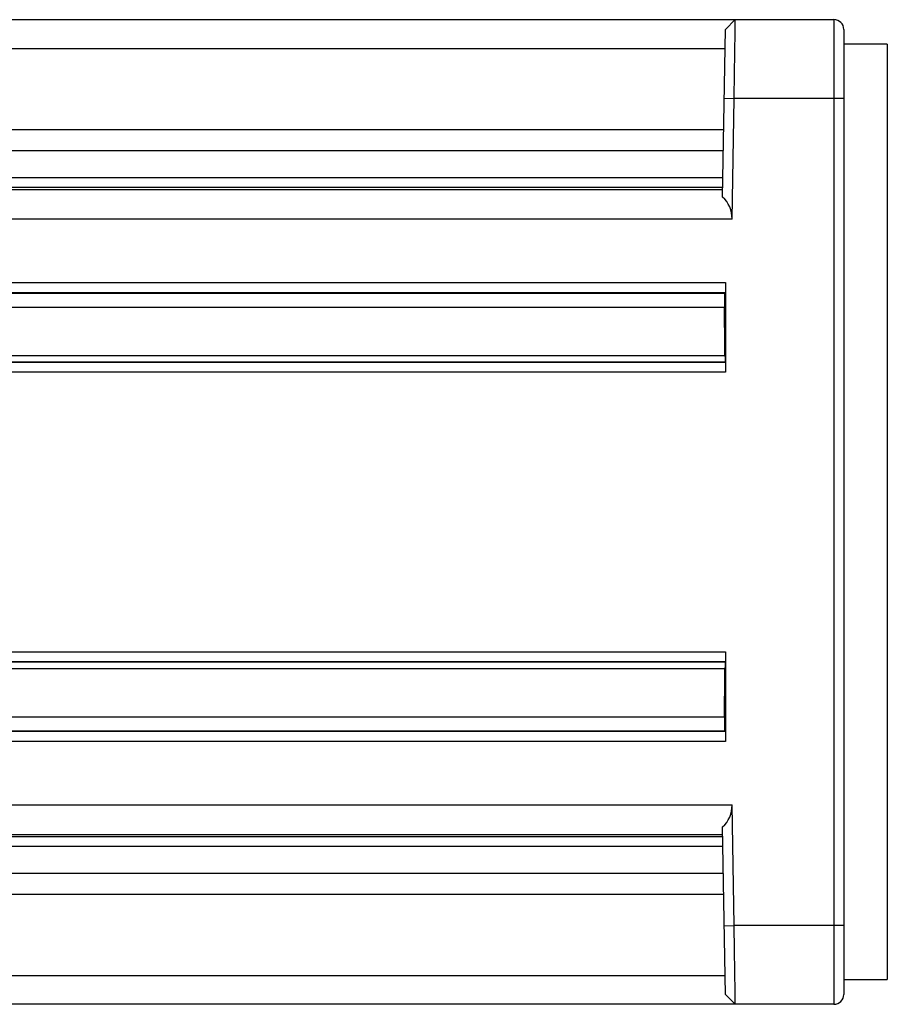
# Model space of a CAD drawing. Header units: millimetres. Extents: x 0 to 559, y 0 to 432.
# Tile 9 of 18: x 273 to 361, y 94 to 194. Entities that reach past the tile are written whole.
import ezdxf

# ---------------------------------------------------------------- set-up
doc = ezdxf.new("R2010")
doc.units = ezdxf.units.MM
doc.header["$LTSCALE"] = 30.734
doc.layers.get('0').update_dxf_attribs({"linetype": 'CONTINUOUS'})

msp = doc.modelspace()

# ---------------------------------------------------------------- linework, layer by layer
at = {"color": 7, "linetype": 'Continuous'}
for p, q in [((235.57, 194.06), (355.97, 194.06)), ((344.95, 193.07), (345.95, 194.06)), ((355.97, 194.06), (355.97, 94.06)), ((344.66, 176.04), (344.95, 193.07)), ((356.97, 193.06), (356.97, 95.06)), ((235.57, 191.13), (344.92, 191.13)), ((361.39, 191.56), (356.97, 191.56)), ((361.39, 191.56), (361.39, 96.56)), ((344.83, 186.07), (345.83, 186.06)), ((345.62, 173.81), (345.83, 186.06)), ((356.97, 186.06), (345.83, 186.06)), ((235.57, 182.91), (344.78, 182.91)), ((235.57, 180.78), (344.74, 180.78)), ((344.69, 177.99), (235.57, 177.99)), ((344.67, 177.02), (235.57, 177.02)), ((235.57, 176.81), (344.67, 176.81)), ((345.62, 173.81), (235.57, 173.81)), ((235.57, 167.36), (344.97, 167.36)), ((344.97, 167.36), (344.97, 158.26)), ((235.57, 166.36), (344.95, 166.36)), ((235.57, 166.29), (344.88, 166.29)), ((344.95, 166.36), (344.88, 166.29)), ((235.57, 164.87), (344.85, 164.87)), ((235.57, 159.96), (344.9, 159.96)), ((235.57, 159.27), (344.93, 159.27)), ((344.95, 159.26), (235.57, 159.26)), ((344.93, 159.27), (344.95, 159.26)), ((344.97, 158.26), (235.57, 158.26)), ((235.57, 129.86), (344.97, 129.86)), ((344.97, 129.86), (344.97, 120.76)), ((235.57, 128.86), (344.95, 128.86)), ((235.57, 128.84), (344.93, 128.84)), ((235.57, 128.16), (344.9, 128.16)), ((344.95, 128.86), (344.93, 128.84)), ((235.57, 123.24), (344.85, 123.24)), ((235.57, 121.83), (344.88, 121.83)), ((344.95, 121.76), (235.57, 121.76)), ((344.88, 121.83), (344.95, 121.76)), ((344.97, 120.76), (235.57, 120.76)), ((235.57, 114.3), (345.62, 114.3)), ((345.83, 102.06), (345.62, 114.3)), ((344.95, 95.04), (344.66, 112.07)), ((235.57, 111.31), (344.67, 111.31)), ((235.57, 111.09), (344.67, 111.09)), ((235.57, 110.13), (344.69, 110.13)), ((344.74, 107.33), (235.57, 107.33)), ((344.78, 105.21), (235.57, 105.21)), ((344.83, 102.04), (345.83, 102.06)), ((356.97, 102.06), (345.83, 102.06)), ((235.57, 96.98), (344.92, 96.98)), ((356.97, 96.56), (361.39, 96.56)), ((344.95, 95.04), (345.95, 94.06)), ((355.97, 94.06), (235.57, 94.06))]:
    msp.add_line(p, q, dxfattribs=at)
for centre, start, end in [((355.97, 193.06), 0, 90), ((355.97, 95.06), 270, 360)]:
    msp.add_arc(centre, 1, start, end, dxfattribs=at)
for centre, major_axis, ratio, start_param, end_param in [((342.62, 173.81), (2.16, 2.12), 0.9827, -0.7854, 0.05567), ((344.88, 165.29), (0, 1), 0.02619, 0.02618, 2.00015), ((343.66, 144.06), (0, 50), 0.02619, -1.24718, -1.14145), ((344.93, 160.27), (0, 1), 0.02619, -4.38877, -3.16777), ((343.66, 144.06), (0, 50), 0.02619, -2.00015, -1.89441), ((344.93, 127.84), (0, 1), 0.02619, 0.02618, 1.24718), ((344.88, 122.83), (0, 1), 0.02619, 1.14145, 3.11541), ((342.62, 114.3), (2.16, -2.12), 0.9827, -0.05567, 0.7854)]:
    msp.add_ellipse(centre, major_axis=major_axis, ratio=ratio, start_param=start_param, end_param=end_param, dxfattribs=at)
for points, knots in [([(345.83, 186.06), (345.84, 186.58), (345.86, 187.6), (345.88, 189.08), (345.9, 190.25), (345.91, 191.11), (345.92, 191.69), (345.93, 192.22), (345.93, 192.69), (345.94, 193.09), (345.94, 193.38), (345.95, 193.58), (345.95, 193.71), (345.95, 193.81), (345.95, 193.9), (345.95, 193.96), (345.95, 194.01), (345.95, 194.03), (345.95, 194.05), (345.95, 194.05), (345.95, 194.06), (345.95, 194.06)], [0, 0, 0, 0, 0.19506, 0.38267, 0.55554, 0.63437, 0.70708, 0.77299, 0.83145, 0.88191, 0.92387, 0.94153, 0.95693, 0.97002, 0.98078, 0.98917, 0.99517, 0.99728, 0.99879, 0.99969, 1, 1, 1, 1]), ([(345.95, 94.06), (345.95, 94.06), (345.95, 94.06), (345.95, 94.07), (345.95, 94.08), (345.95, 94.1), (345.95, 94.15), (345.95, 94.22), (345.95, 94.3), (345.95, 94.41), (345.95, 94.53), (345.94, 94.73), (345.94, 95.02), (345.93, 95.43), (345.93, 95.89), (345.92, 96.42), (345.91, 97), (345.9, 97.86), (345.88, 99.03), (345.86, 100.52), (345.84, 101.54), (345.83, 102.06)], [0, 0, 0, 0, 0.00031, 0.00121, 0.00272, 0.00483, 0.01083, 0.01922, 0.02998, 0.04307, 0.05847, 0.07614, 0.1181, 0.16856, 0.22701, 0.29292, 0.36564, 0.44447, 0.61733, 0.80494, 1, 1, 1, 1])]:
    msp.add_open_spline(points, degree=3, knots=knots, dxfattribs=at)

doc.saveas('drawing.dxf')
